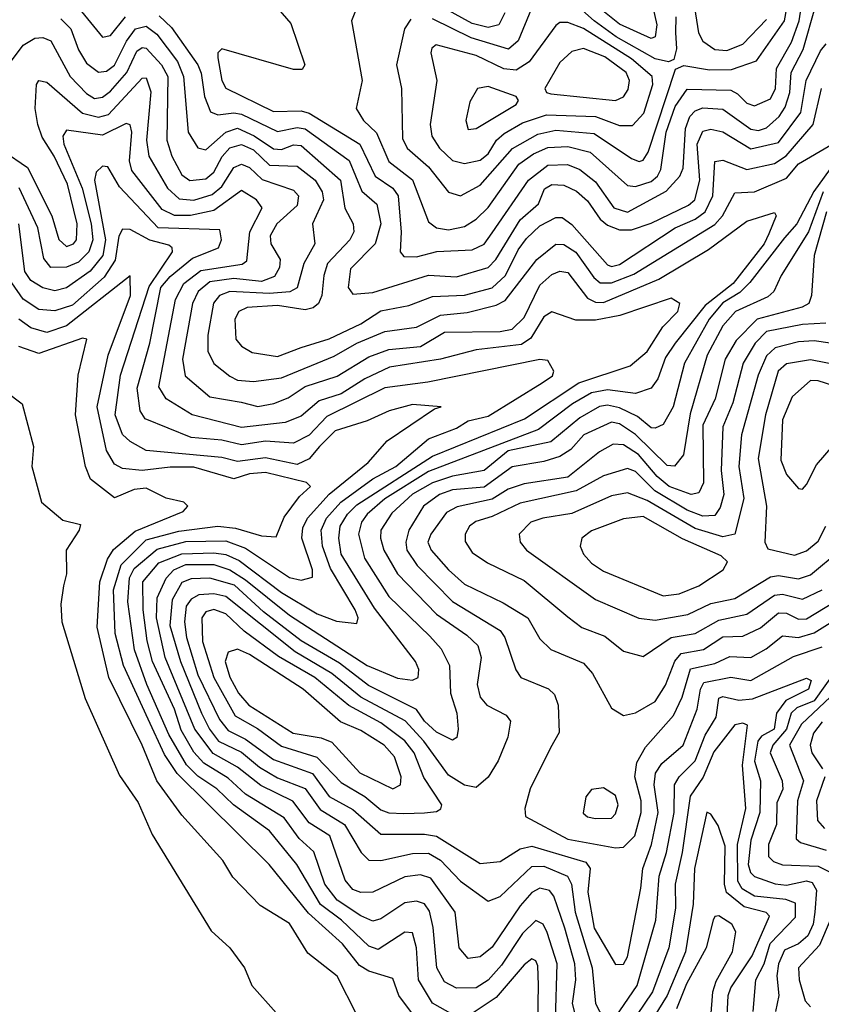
# Model space of a CAD drawing. Extents: x 1308313 to 1441400, y 959662 to 1036319.
# Tile 196 of 256: x 1312577 to 1314593, y 1019263 to 1021738. Entities that reach past the tile are written whole.
import ezdxf

# ---------------------------------------------------------------- set-up
doc = ezdxf.new("R2010")
doc.units = 0

msp = doc.modelspace()

# ---------------------------------------------------------------- linework, layer by layer
at = {"layer": '0CON10XD'}
for points in [[(1313560.6, 1021739.4), (1313544.8, 1021715.2), (1313524.4, 1021625), (1313537.1, 1021565), (1313539.3, 1021439.3), (1313551.6, 1021415), (1313605, 1021368.5), (1313655, 1021304.7), (1313685, 1021295.7), (1313735, 1021322.2), (1313816, 1021414), (1313879.9, 1021450.1), (1313925, 1021460.5), (1314021.7, 1021451.7), (1314115, 1021389), (1314135, 1021381.7), (1314145, 1021384.8), (1314157.4, 1021405), (1314226.1, 1021613.9), (1314247, 1021623), (1314311.7, 1021611.7), (1314366.7, 1021613.3), (1314429.5, 1021635), (1314500.4, 1021735), (1314527.1, 1021885)], [(1313434.7, 1021795), (1313411.2, 1021735), (1313438.1, 1021585), (1313422.9, 1021515), (1313441.3, 1021485), (1313474.1, 1021454.1), (1313505, 1021381.5), (1313565, 1021335.5), (1313605, 1021229.6), (1313624.9, 1021214.9), (1313655, 1021210.3), (1313695, 1021218.3), (1313725, 1021236.4), (1313755, 1021266), (1313831.8, 1021375), (1313869, 1021401), (1313905, 1021417), (1313955, 1021419.7), (1314011.3, 1021405), (1314105, 1021321.6), (1314125, 1021319.1), (1314165, 1021331.8), (1314181, 1021345), (1314188.8, 1021361.2), (1314202.6, 1021455), (1314225, 1021520), (1314255, 1021563.8), (1314365, 1021560.7), (1314382.1, 1021552.1), (1314405, 1021528.4), (1314425, 1021521.2), (1314465, 1021539.3), (1314477, 1021565), (1314480, 1021615), (1314518, 1021682), (1314537.1, 1021735), (1314555.7, 1021855)], [(1314152.3, 1021845), (1314179.3, 1021725), (1314175.2, 1021695), (1314165, 1021691.2), (1314085, 1021726.6), (1314030.4, 1021770.4)], [(1314226.6, 1021745), (1314225.6, 1021705.6), (1314228.8, 1021665), (1314222, 1021638), (1314208, 1021632), (1314175, 1021639.7), (1314076.9, 1021695), (1314021.6, 1021735), (1313955, 1021794.8)], [(1312725, 1021767.9), (1312785, 1021694.1), (1312805, 1021698.6), (1312842.6, 1021745)], [(1313226.1, 1021766.1), (1313258.8, 1021728.8), (1313293.8, 1021625), (1313286.8, 1021613.2), (1313265, 1021613.1), (1313085, 1021664.5), (1313075.5, 1021655), (1313075, 1021642.5), (1313084.9, 1021585), (1313095, 1021565.8), (1313215, 1021507), (1313285, 1021508.9), (1313305, 1021503.3), (1313432.2, 1021425), (1313471, 1021345), (1313514.9, 1021314.9), (1313528.5, 1021295), (1313536, 1021204), (1313533.6, 1021155), (1313542.7, 1021142.7), (1313575, 1021142.2), (1313625.7, 1021155.7), (1313715, 1021160), (1313745, 1021174.1), (1313765, 1021202.5), (1313856, 1021335), (1313905, 1021372.4), (1313954.2, 1021374.2), (1313985, 1021361.9), (1314025, 1021330.4), (1314071.1, 1021265), (1314105, 1021254.6), (1314202.5, 1021307.5), (1314236.8, 1021345), (1314245.2, 1021365), (1314250.8, 1021465), (1314261.9, 1021495), (1314275, 1021509.4), (1314295, 1021516.5), (1314345, 1021513.6), (1314415, 1021462.6), (1314435, 1021459.2), (1314455, 1021466.1), (1314486.5, 1021495), (1314501.6, 1021518.4), (1314513.8, 1021555), (1314516.6, 1021605), (1314546.9, 1021663.1), (1314578, 1021772)], [(1313863.9, 1021766.1), (1313830.7, 1021685), (1313806.4, 1021663.6), (1313712.4, 1021692.4), (1313615, 1021740.6)], [(1313796.6, 1021755), (1313781.8, 1021725), (1313755, 1021718.4), (1313715, 1021728.2), (1313646, 1021766)], [(1314271.4, 1021785), (1314283.9, 1021705), (1314295, 1021684.1), (1314325, 1021663.3), (1314355, 1021660.3), (1314395, 1021676.6), (1314455, 1021738.6)], [(1312927.7, 1021747.7), (1312958.7, 1021718.7), (1313024.7, 1021624.7), (1313033.3, 1021603.3), (1313041.5, 1021545), (1313056.9, 1021506.9), (1313075, 1021499.3), (1313115, 1021504.3), (1313135, 1021500.6), (1313225, 1021457.4), (1313275, 1021467.1), (1313295, 1021464), (1313405, 1021384.4), (1313437.4, 1021307.4), (1313475, 1021274.6), (1313484.9, 1021225), (1313470.6, 1021175), (1313408.4, 1021111.6), (1313403, 1021065), (1313415, 1021048.5), (1313465, 1021052.8), (1313605, 1021095.7), (1313675, 1021091.8), (1313755, 1021115.2), (1313773.8, 1021135), (1313835, 1021234.8), (1313881.2, 1021275), (1313896.9, 1021313.1), (1313915, 1021323.7), (1313945, 1021322), (1313977.1, 1021307.1), (1314005, 1021283.2), (1314036.3, 1021236.3), (1314055, 1021221.9), (1314085, 1021209.9), (1314115, 1021210.3), (1314165, 1021226.7), (1314258.3, 1021271.7), (1314274.8, 1021285.2), (1314287.4, 1021335), (1314280.3, 1021425), (1314295, 1021457.9), (1314315, 1021463.2), (1314345, 1021456.6), (1314415, 1021413.9), (1314485, 1021429.1), (1314541.2, 1021505), (1314554.4, 1021585.6), (1314590.3, 1021659.7), (1314605, 1021677.6)], [(1312680.4, 1021740.4), (1312705.7, 1021715), (1312725, 1021662.2), (1312745, 1021628.6), (1312775, 1021605.9), (1312795, 1021608.3), (1312815, 1021624.2), (1312845.8, 1021684.2), (1312868.1, 1021715), (1312895, 1021722.1), (1312922.1, 1021702.1), (1312973.3, 1021633.3), (1312988.4, 1021595), (1313000.3, 1021455), (1313025, 1021415.7), (1313045, 1021410.9), (1313095, 1021455.4), (1313125, 1021465.3), (1313166.2, 1021446.2), (1313215, 1021413.1), (1313235, 1021412.1), (1313265, 1021423.5), (1313285, 1021421.5), (1313383.9, 1021335), (1313394.3, 1021264.3), (1313415.2, 1021225.2), (1313417.1, 1021205), (1313407, 1021185), (1313350.6, 1021125), (1313341.4, 1021095), (1313337, 1021045), (1313328.2, 1021025), (1313315, 1021013.8), (1313295, 1021008.8), (1313225, 1021019.5), (1313149.2, 1021015), (1313127.8, 1021005), (1313117.7, 1020985), (1313120.4, 1020935), (1313135, 1020917.8), (1313161.6, 1020901.6), (1313225, 1020891.8), (1313285, 1020914), (1313355, 1020936), (1313435, 1020973.4), (1313485, 1021006.2), (1313555, 1021019.4), (1313615, 1021042.5), (1313695, 1021045.6), (1313765, 1021064.1), (1313798.6, 1021095), (1313830.4, 1021159.6), (1313851.7, 1021188.3), (1313885, 1021220.2), (1313925, 1021240.8), (1313940.9, 1021240.9), (1313965, 1021223.4), (1314055, 1021121.7), (1314065, 1021117.9), (1314085, 1021122.8), (1314225, 1021214.6), (1314275, 1021236.6), (1314300.7, 1021255), (1314319.5, 1021295), (1314325, 1021382), (1314345, 1021384.8), (1314405, 1021361.9), (1314475, 1021376.9), (1314504.5, 1021395.5), (1314572, 1021475), (1314593.3, 1021565)], [(1313695, 1021376.7), (1313735, 1021384.8), (1313755, 1021401.2), (1313776.2, 1021435), (1313795, 1021452.1), (1313841.4, 1021478.6), (1313901.4, 1021498.6), (1314025, 1021494.7), (1314085, 1021472.5), (1314118, 1021472), (1314146.7, 1021503.3), (1314169.1, 1021575), (1314166.9, 1021595), (1314115, 1021639.8), (1313995, 1021715.6), (1313955, 1021731.4), (1313935, 1021730.7), (1313925, 1021723.1), (1313858.1, 1021631.9), (1313825, 1021611.1), (1313794.3, 1021614.3), (1313725, 1021648.2), (1313624.2, 1021675), (1313613.4, 1021666.6), (1313610.7, 1021655), (1313625.8, 1021585), (1313608.8, 1021475), (1313613, 1021445), (1313632.8, 1021415), (1313665, 1021384), (1313695, 1021376.7)], [(1312556.2, 1021635), (1312585.6, 1021674.4), (1312615, 1021691.4), (1312635, 1021693.7), (1312655, 1021684.7), (1312704, 1021595), (1312745, 1021552.3), (1312765, 1021540), (1312785, 1021543.5), (1312805, 1021558.5), (1312845.9, 1021605), (1312871.4, 1021658.6), (1312885, 1021667.9), (1312895, 1021666.9), (1312933.8, 1021625), (1312949.5, 1021595), (1312947.1, 1021435), (1312959.4, 1021395), (1312985, 1021348.1), (1313005, 1021333.5), (1313045, 1021338.4), (1313065.2, 1021354.8), (1313085.8, 1021394.2), (1313105, 1021415.6), (1313135, 1021424), (1313165, 1021410.6), (1313205, 1021372.7), (1313275, 1021370), (1313319.5, 1021335), (1313337.6, 1021305), (1313341.2, 1021285), (1313312.8, 1021225), (1313319.4, 1021175), (1313291.6, 1021125), (1313275, 1021063.8), (1313256, 1021054), (1313205, 1021049.9), (1313105, 1021054.9), (1313079.4, 1021045), (1313064.3, 1021025.7), (1313049.6, 1020945), (1313050.4, 1020905), (1313065, 1020874.1), (1313105, 1020842.5), (1313125, 1020832), (1313165, 1020828.3), (1313235, 1020838.3), (1313367.6, 1020892.4), (1313425, 1020924.9), (1313495, 1020954.6), (1313575, 1020964.9), (1313634.7, 1020995.3), (1313702.3, 1021002.3), (1313775, 1021020.8), (1313797.8, 1021032.2), (1313876.9, 1021135), (1313925, 1021174), (1313945, 1021172.8), (1313975, 1021154.1), (1314020.2, 1021090.2), (1314036.6, 1021076.6), (1314065, 1021076.8), (1314121.2, 1021098.8), (1314325, 1021223.2), (1314344.1, 1021245), (1314375, 1021302.6), (1314425, 1021305.5), (1314505, 1021340.1), (1314535, 1021375.5), (1314620, 1021425)], [(1314075, 1021534.6), (1314095.6, 1021544.4), (1314107.2, 1021562.8), (1314110, 1021585), (1314102.3, 1021605), (1314047.9, 1021645), (1313995, 1021665.9), (1313965, 1021658.5), (1313935, 1021630.5), (1313897.1, 1021565), (1313901.4, 1021555), (1313912.1, 1021552.1), (1314075, 1021534.6)], [(1312535, 1021408.5), (1312596.7, 1021366.7), (1312657.4, 1021245), (1312675.4, 1021185.4), (1312695, 1021168.4), (1312712.4, 1021175), (1312719.4, 1021185), (1312721.8, 1021225), (1312697.2, 1021325), (1312663.9, 1021395), (1312633.2, 1021443.2), (1312622.8, 1021475), (1312615.6, 1021515), (1312618.9, 1021575), (1312625, 1021585.5), (1312645, 1021581.2), (1312735, 1021503.3), (1312775, 1021493.2), (1312800, 1021500), (1312885, 1021590.7), (1312895, 1021591.9), (1312906.8, 1021556.8), (1312896, 1021435), (1312902, 1021395), (1312948.2, 1021315), (1312977.7, 1021287.7), (1313015, 1021284.5), (1313061.1, 1021298.9), (1313085, 1021318.9), (1313115, 1021366.5), (1313135, 1021374.9), (1313155, 1021366.8), (1313186.5, 1021336.5), (1313265, 1021310), (1313277.9, 1021295), (1313275, 1021271), (1313223.1, 1021225), (1313206.4, 1021195), (1313208.4, 1021175), (1313232.1, 1021135), (1313230, 1021115), (1313217.6, 1021092.4), (1313185, 1021080.4), (1313115, 1021087.5), (1313055, 1021079.2), (1313025.4, 1021055), (1313011.4, 1021025), (1312985.9, 1020885), (1312993.1, 1020843.1), (1313055, 1020790.2), (1313133.6, 1020776.4), (1313175.5, 1020765.5), (1313216.3, 1020773.7), (1313252.2, 1020787.8), (1313295, 1020816.4), (1313375, 1020842.4), (1313455, 1020891.1), (1313505, 1020909.2), (1313585, 1020916.8), (1313645, 1020952.4), (1313785, 1020954.4), (1313815, 1020960.4), (1313845, 1020989.4), (1313885, 1021071.1), (1313915, 1021097.4), (1313935, 1021106.2), (1313955, 1021102.8), (1314005, 1021038.2), (1314025, 1021028.1), (1314045, 1021026.9), (1314184.1, 1021085.9), (1314309.2, 1021160.8), (1314405, 1021231.4), (1314475, 1021253.3), (1314479.2, 1021245), (1314460.3, 1021199.7), (1314449.1, 1021175), (1314371.2, 1021075), (1314300.4, 1021019.6), (1314225.1, 1020925), (1314200.9, 1020889.1), (1314181.2, 1020835), (1314165, 1020811.6), (1314125, 1020798.6), (1314055, 1020807.9), (1314015, 1020800), (1313967.2, 1020772.8), (1313881.8, 1020708.2), (1313605, 1020602.6), (1313495, 1020533.4), (1313450.7, 1020495), (1313436.8, 1020475), (1313428.6, 1020445), (1313443.7, 1020385), (1313505, 1020288.1), (1313608.3, 1020188.3), (1313636.8, 1020156.8), (1313657.4, 1020115), (1313660.6, 1020045), (1313675.7, 1019995), (1313679.7, 1019955), (1313675.8, 1019934.2), (1313665, 1019927.1), (1313625, 1019947.2), (1313595, 1019974.9), (1313575, 1020004.1), (1313454.4, 1020064.4), (1313381, 1020121), (1313285, 1020176.8), (1313189.9, 1020249.9), (1313116.7, 1020316.7), (1313055, 1020334.4), (1313007.7, 1020332.3), (1312985, 1020323.1), (1312960.3, 1020279.7), (1312954.4, 1020215), (1312981.2, 1020125), (1313034.2, 1019995), (1313053.8, 1019955), (1313076.9, 1019925), (1313135, 1019896.7), (1313179.6, 1019859.6), (1313225, 1019832.9), (1313295, 1019805.7), (1313332.6, 1019752.6), (1313394, 1019715), (1313435.2, 1019645), (1313455, 1019625.2), (1313485, 1019624.5), (1313565, 1019642.1), (1313605, 1019643.3), (1313635.2, 1019625.2), (1313685, 1019572.9), (1313755, 1019522.2), (1313785, 1019534.2), (1313865, 1019609.4), (1313895, 1019610.5), (1313954.8, 1019585), (1313964.1, 1019565), (1313973.3, 1019495), (1314016.4, 1019355), (1314024.8, 1019265), (1314045, 1019227.1)], [(1313705, 1021462.5), (1313725, 1021464.7), (1313825.4, 1021525), (1313830.9, 1021535), (1313825.6, 1021545), (1313755, 1021570.3), (1313727.8, 1021565), (1313708.6, 1021531.4), (1313698.4, 1021485), (1313705, 1021462.5)], [(1313425, 1020518.8), (1313615, 1020641.2), (1313846.1, 1020735), (1313983.1, 1020825), (1314112.3, 1020867.7), (1314155, 1020904.4), (1314193.8, 1020966.2), (1314231.9, 1021005), (1314236.8, 1021025), (1314215, 1021038.3), (1314085.7, 1020994.3), (1314025, 1020982.6), (1313975, 1020983), (1313915, 1021003.9), (1313895, 1020991.1), (1313862.2, 1020937.8), (1313838.6, 1020921.4), (1313725, 1020908.6), (1313635, 1020884.8), (1313506.4, 1020865), (1313445, 1020835.6), (1313385, 1020797.6), (1313329.6, 1020780.4), (1313285, 1020741.4), (1313244.4, 1020725.6), (1313135, 1020712.9), (1313010.9, 1020745), (1312945.1, 1020785.1), (1312926.6, 1020815), (1312968.4, 1021035), (1312989.3, 1021075), (1313032.2, 1021107.8), (1313136.4, 1021123.6), (1313148.2, 1021131.8), (1313155.4, 1021205), (1313186.7, 1021265), (1313172.1, 1021285), (1313135, 1021309.1), (1313065, 1021258.9), (1313006.3, 1021246.3), (1312966.2, 1021246.2), (1312935, 1021261), (1312859.3, 1021359.3), (1312853.2, 1021383.2), (1312859.2, 1021455), (1312855, 1021473.5), (1312845, 1021476.8), (1312785, 1021447.8), (1312695, 1021460.4), (1312685.3, 1021445), (1312687.6, 1021425), (1312734, 1021315), (1312756.9, 1021225), (1312760.9, 1021185), (1312751.1, 1021155), (1312725, 1021128.7), (1312695, 1021115.9), (1312655.6, 1021115.6), (1312637.9, 1021137.9), (1312622.8, 1021215), (1312575.4, 1021315.4)], [(1314641.1, 1021398.9), (1314573.5, 1021306.5), (1314530.7, 1021225), (1314500.1, 1021189.9), (1314412.7, 1021077.3), (1314387.3, 1021052.7), (1314345, 1021026.7), (1314310.3, 1020985), (1314248.5, 1020875), (1314220.1, 1020765), (1314195, 1020720.7), (1314175, 1020711.1), (1314165, 1020712.6), (1314130.8, 1020740.8), (1314085, 1020762.8), (1314055, 1020769.6), (1314035, 1020765.5), (1313985, 1020737.1), (1313912.8, 1020677.2), (1313805, 1020654), (1313745, 1020604.9), (1313665, 1020591), (1313615, 1020573.9), (1313565, 1020545.5), (1313512.3, 1020497.7), (1313485.2, 1020455), (1313484, 1020435), (1313492.5, 1020405), (1313526.8, 1020345), (1313625, 1020243.5), (1313701.5, 1020191.5), (1313729.1, 1020165), (1313737.4, 1020135), (1313727.1, 1020067.1), (1313735, 1020035.6), (1313751.8, 1020015), (1313800.2, 1019990.2), (1313811.1, 1019975), (1313804.7, 1019935), (1313779.7, 1019875), (1313755, 1019833.8), (1313725, 1019808.6), (1313695, 1019814.4), (1313655, 1019839.6), (1313593.5, 1019925), (1313545.9, 1019975.9), (1313435, 1020035.3), (1313361.7, 1020095), (1313269.5, 1020149.5), (1313095, 1020288.4), (1313065, 1020295.3), (1313027.5, 1020292.5), (1313008.3, 1020281.7), (1312995.9, 1020264.1), (1312991.7, 1020225), (1312996.4, 1020185), (1313025, 1020091.2), (1313079.5, 1019979.5), (1313101.4, 1019951.4), (1313145, 1019929.4), (1313215, 1019878.6), (1313313.3, 1019843.3), (1313355.5, 1019785.5), (1313415, 1019752.7), (1313485, 1019691.1), (1313595, 1019691), (1313625, 1019685.9), (1313735, 1019617), (1313785, 1019622.5), (1313835, 1019654.2), (1313865, 1019660.6), (1314000.6, 1019620.6), (1314011, 1019605), (1314005.9, 1019545), (1314021.5, 1019455), (1314075, 1019363.2), (1314095, 1019363.9), (1314105, 1019382.5), (1314138.4, 1019555)], [(1313924, 1019224), (1313928.4, 1019365), (1313903.4, 1019443.4), (1313892.8, 1019465), (1313875, 1019474.3), (1313841.5, 1019441.5), (1313788.5, 1019361.5), (1313755, 1019324), (1313725, 1019304.8), (1313675, 1019304.1), (1313645, 1019319.7), (1313626.1, 1019355), (1313616.7, 1019456.7), (1313607.4, 1019497.4), (1313595, 1019516), (1313575, 1019522.6), (1313545, 1019517.9), (1313485, 1019477.8), (1313465, 1019472.6), (1313435, 1019485.4), (1313375.1, 1019525.1), (1313343.8, 1019565), (1313316.5, 1019646.5), (1313280, 1019680), (1313242.3, 1019732.3), (1313145, 1019791.7), (1313101.4, 1019831.4), (1313039.6, 1019869.6), (1313015, 1019897), (1312982.6, 1019952.6), (1312966.4, 1020005), (1312911.2, 1020125), (1312897.2, 1020177.2), (1312887.1, 1020255), (1312886.8, 1020325), (1312926.7, 1020373.3), (1312985, 1020395.5), (1313065, 1020398.4), (1313095, 1020393.5), (1313129.1, 1020379.1), (1313235, 1020298.2), (1313325, 1020244.9), (1313373.4, 1020226.6), (1313425, 1020220.5), (1313427.6, 1020235), (1313420.7, 1020255), (1313358.3, 1020358.3), (1313338.2, 1020415), (1313334.6, 1020455), (1313348.7, 1020485), (1313384.8, 1020525.2), (1313465, 1020583.8), (1313523, 1020615), (1313605, 1020684.9), (1313675, 1020711.7), (1313705, 1020729.7), (1313755, 1020741.7), (1313890.8, 1020825), (1313916.9, 1020843.1), (1313919.7, 1020855), (1313905, 1020881.5), (1313885, 1020884.2), (1313602.9, 1020827.1), (1313495, 1020812.4), (1313348.9, 1020741.1), (1313305, 1020694), (1313265, 1020673.4), (1313195, 1020678.5), (1313135, 1020669.1), (1313085, 1020681.6), (1313007.9, 1020687.9), (1312892.6, 1020735), (1312879.5, 1020755), (1312871.9, 1020811.9), (1312904.4, 1020925), (1312931.9, 1021065), (1312955, 1021092.8), (1313011.7, 1021138.3), (1313077.2, 1021165), (1313084.3, 1021185), (1313080.2, 1021210.2), (1312924.8, 1021214.8), (1312827.8, 1021317.8), (1312798.3, 1021368.3), (1312785, 1021369.7), (1312769.2, 1021355), (1312764.9, 1021335.1), (1312792.8, 1021185), (1312786, 1021145), (1312754.3, 1021105.7), (1312695, 1021064), (1312665, 1021056.6), (1312635, 1021064.3), (1312605, 1021082.2), (1312589.5, 1021105), (1312574.7, 1021225)], [(1314597, 1021305), (1314560.8, 1021205), (1314491.4, 1021095), (1314473.5, 1021055), (1314458.5, 1021041.5), (1314377, 1021005), (1314345, 1020968.8), (1314305.6, 1020895), (1314262.5, 1020747.5), (1314245.7, 1020644.3), (1314223.8, 1020616.2), (1314205, 1020617.7), (1314125, 1020695.1), (1314085, 1020722.5), (1314065, 1020726.7), (1313995.6, 1020695), (1313962.5, 1020657.5), (1313935, 1020640.5), (1313895, 1020627.3), (1313815, 1020614.4), (1313745, 1020563.5), (1313665, 1020556.4), (1313632.3, 1020545), (1313592.2, 1020515), (1313555.1, 1020454.9), (1313547.7, 1020425), (1313550.4, 1020405), (1313576.2, 1020366.2), (1313665, 1020276.1), (1313785, 1020202.8), (1313796.6, 1020185), (1313824.1, 1020104.1), (1313837.1, 1020085), (1313906.2, 1020056.2), (1313921.9, 1020041.9), (1313931.1, 1020015), (1313933.5, 1019946.5), (1313911.7, 1019908.3), (1313860.4, 1019805), (1313847.1, 1019755), (1313848.9, 1019735), (1313955, 1019678.4), (1314075, 1019656.5), (1314095, 1019658), (1314123.3, 1019686.7), (1314139.9, 1019745), (1314139.4, 1019775), (1314123.8, 1019835), (1314128.6, 1019871.4), (1314150.8, 1019909.2), (1314221, 1019989), (1314242.4, 1020035), (1314263.4, 1020106.6), (1314325, 1020119.6), (1314362.3, 1020137.7), (1314415, 1020134.9), (1314453.6, 1020156.4), (1314495, 1020189.8), (1314535, 1020184.9), (1314575, 1020196.8), (1314666.1, 1020253.9)], [(1314605.8, 1021255), (1314574.3, 1021145), (1314567.8, 1021045), (1314561.2, 1021025), (1314544.7, 1021015.3), (1314431, 1020985), (1314378.5, 1020931.5), (1314350.8, 1020885), (1314325.6, 1020785), (1314295, 1020718.9), (1314296, 1020574), (1314285, 1020548.9), (1314265, 1020544.6), (1314210.1, 1020565), (1314179.8, 1020589.8), (1314132.9, 1020645), (1314095, 1020669.6), (1314068.8, 1020671.2), (1314035, 1020651.6), (1313955, 1020588.5), (1313845, 1020571.8), (1313805, 1020558), (1313765, 1020533), (1313676.7, 1020513.3), (1313650.3, 1020499.7), (1313611, 1020445), (1313603.6, 1020425), (1313611.2, 1020405), (1313655.5, 1020355), (1313695, 1020319.5), (1313792.5, 1020272.5), (1313854.7, 1020235), (1313885, 1020181.5), (1313912.3, 1020155), (1313995, 1020120.7), (1314017.6, 1020095), (1314065, 1020007.5), (1314095, 1019989.5), (1314125, 1019995.9), (1314175, 1020024.7), (1314200.5, 1020065), (1314224.1, 1020125.9), (1314240.4, 1020145), (1314296.1, 1020155), (1314345, 1020186.5), (1314395, 1020188.8), (1314440.1, 1020209.9), (1314485, 1020247.3), (1314505, 1020246), (1314535, 1020231.5), (1314555, 1020232.4), (1314625.9, 1020275)], [(1313667, 1019237), (1313615, 1019266.4), (1313579.8, 1019325), (1313575.1, 1019405.1), (1313565, 1019442.9), (1313545, 1019444.4), (1313478.6, 1019401.4), (1313455, 1019409), (1313386, 1019475), (1313333.7, 1019513.7), (1313273.6, 1019615), (1313205, 1019699.5), (1313114.5, 1019764.5), (1313073, 1019805), (1313025, 1019836.6), (1312996, 1019865), (1312951.8, 1019941.8), (1312896.8, 1020066.8), (1312866, 1020154), (1312849.2, 1020275), (1312852.6, 1020335), (1312865, 1020358.8), (1312922.5, 1020407.5), (1312995, 1020426.2), (1313095, 1020428.2), (1313145, 1020409.9), (1313255, 1020335.9), (1313285, 1020329.4), (1313313, 1020337), (1313313.2, 1020355), (1313286.5, 1020435), (1313288.8, 1020461.2), (1313300.4, 1020485), (1313354.8, 1020545.2), (1313452.9, 1020625), (1313500.6, 1020679.4), (1313620, 1020760), (1313636.7, 1020765), (1313565, 1020771.2), (1313505.6, 1020755), (1313450.4, 1020729.6), (1313370, 1020705), (1313330.5, 1020665), (1313305, 1020634.3), (1313275, 1020620.2), (1313195, 1020636.9), (1313125, 1020627.7), (1313085, 1020637.9), (1312895.2, 1020655.2), (1312855, 1020677.5), (1312835.6, 1020695.6), (1312816.8, 1020745), (1312830.8, 1020845), (1312902.4, 1021067.6), (1312961.3, 1021155), (1312960.3, 1021165), (1312951.6, 1021171.6), (1312903.8, 1021183.9), (1312855, 1021211), (1312835, 1021211.4), (1312826.4, 1021193.6), (1312816.7, 1021133.3), (1312789.1, 1021090.9), (1312709.6, 1021020.4), (1312665, 1021006.3), (1312625, 1021009.9), (1312585.9, 1021035.9), (1312557.1, 1021077.1)], [(1313592.2, 1019202.2), (1313530.4, 1019285), (1313515, 1019328.5), (1313455, 1019346.7), (1313431, 1019361), (1313388.5, 1019415), (1313302.7, 1019492.7), (1313204.3, 1019615), (1312973.2, 1019843.2), (1312940.9, 1019890.9), (1312899.7, 1019979.7), (1312837.7, 1020115), (1312817.2, 1020195), (1312812.9, 1020305), (1312831.9, 1020368.1), (1312895, 1020430.4), (1312977.2, 1020452.8), (1313075, 1020464.9), (1313119.7, 1020459.7), (1313185, 1020441), (1313221.5, 1020438.5), (1313242.3, 1020487.7), (1313280.6, 1020539.4), (1313307.9, 1020565), (1313298, 1020575), (1313195, 1020599.9), (1313155, 1020596.6), (1313115, 1020583.8), (1313015, 1020613.3), (1312955, 1020613.7), (1312885.1, 1020605.1), (1312835, 1020609.8), (1312815, 1020621), (1312795.1, 1020655), (1312771.4, 1020765), (1312799.4, 1020895), (1312855.7, 1021045), (1312855, 1021094.2), (1312695, 1020968.4), (1312645, 1020951.8), (1312605, 1020963.8), (1312574.5, 1020985)], [(1314604.3, 1020975.7), (1314545, 1020972), (1314455, 1020954.1), (1314426.6, 1020925), (1314395.9, 1020875), (1314369.8, 1020775), (1314344.9, 1020715), (1314340.7, 1020605), (1314347.3, 1020545), (1314338, 1020512), (1314325, 1020492.1), (1314295, 1020490.6), (1314255, 1020504.9), (1314174.2, 1020554.2), (1314125, 1020602.2), (1314105, 1020610.2), (1314045, 1020591.7), (1313976, 1020554), (1313835, 1020522.7), (1313765, 1020489.1), (1313723.5, 1020476.5), (1313707.8, 1020465), (1313697.1, 1020445), (1313696.7, 1020426.7), (1313715, 1020399.2), (1313752.8, 1020372.8), (1313845, 1020328.5), (1313955, 1020237.5), (1313990.1, 1020210.1), (1314048.4, 1020188.4), (1314095, 1020150.7), (1314145, 1020137.2), (1314214.7, 1020185.3), (1314275, 1020195.6), (1314335, 1020228.8), (1314405, 1020243.9), (1314475, 1020291.9), (1314495, 1020293.8), (1314545, 1020281.2), (1314595, 1020305.1)], [(1313425, 1019236.7), (1313375, 1019333.9), (1313301.7, 1019391.7), (1313255, 1019466.3), (1313181.8, 1019511.8), (1313112.8, 1019582.8), (1313088, 1019625), (1312985, 1019739), (1312921.8, 1019825), (1312884.8, 1019915), (1312800.8, 1020085), (1312771.6, 1020211.6), (1312778.6, 1020325), (1312798, 1020382), (1312813.2, 1020406.8), (1312867.2, 1020452.8), (1312987.7, 1020502.3), (1313000, 1020515), (1312990, 1020525), (1312945, 1020535.5), (1312895, 1020560.4), (1312865, 1020557.1), (1312815, 1020536.1), (1312755, 1020583.4), (1312742.2, 1020615), (1312717.3, 1020745), (1312724.2, 1020845), (1312745.4, 1020935.4), (1312735, 1020937.3), (1312625, 1020898.7), (1312575, 1020916.7)], [(1314655, 1020919.2), (1314575, 1020930.8), (1314535, 1020928.4), (1314476.6, 1020913.4), (1314455, 1020893.1), (1314433.5, 1020845), (1314391.6, 1020695), (1314385.1, 1020615), (1314397.7, 1020535), (1314375.4, 1020444.6), (1314345, 1020438.3), (1314275, 1020458.8), (1314155, 1020529.2), (1314105, 1020548.9), (1314065, 1020541.7), (1313965, 1020496.6), (1313892.5, 1020485), (1313862, 1020475), (1313832.7, 1020445), (1313835.4, 1020425), (1313851.2, 1020405), (1314025, 1020280.4), (1314133.8, 1020233.8), (1314175, 1020228.6), (1314256.9, 1020243.1), (1314315, 1020270.4), (1314375, 1020282.9), (1314465, 1020338), (1314485, 1020340.8), (1314535, 1020332.6), (1314565, 1020342.7), (1314640, 1020405)], [(1314638.6, 1020868.6), (1314565, 1020883.5), (1314505, 1020873.2), (1314483.8, 1020855), (1314451.9, 1020745), (1314433.4, 1020635), (1314455.1, 1020515.1), (1314450.5, 1020425), (1314458.1, 1020408.1), (1314525, 1020392.1), (1314555, 1020403.3), (1314585, 1020427.6), (1314604.2, 1020465)], [(1312497, 1020837), (1312582.9, 1020772.9), (1312611.5, 1020665), (1312607.5, 1020615), (1312631.9, 1020525), (1312685, 1020480), (1312729.4, 1020469.4), (1312726.2, 1020455), (1312693.9, 1020405), (1312694.5, 1020345), (1312687.1, 1020315), (1312680.6, 1020269.4), (1312683.2, 1020225), (1312741.7, 1020031.7), (1312828, 1019838), (1312875, 1019770.6), (1312910.1, 1019690.1), (1313058.2, 1019448.2), (1313105.6, 1019405), (1313141.9, 1019355), (1313160.9, 1019310.9), (1313222.1, 1019242.1)], [(1314705, 1020791.4), (1314585, 1020830.6), (1314565, 1020831.2), (1314519.6, 1020790.4), (1314495, 1020732), (1314491.2, 1020631.2), (1314505, 1020594.6), (1314535, 1020559.4), (1314545, 1020558.1), (1314555, 1020569.4), (1314580.8, 1020619.2), (1314622.5, 1020667.5)], [(1313975, 1019232.5), (1313967.2, 1019265), (1313975.6, 1019325), (1313972.7, 1019365), (1313947.9, 1019455), (1313920, 1019535), (1313909.2, 1019549.2), (1313885, 1019555.2), (1313865, 1019544.5), (1313835, 1019511), (1313765, 1019406.8), (1313735, 1019382.3), (1313705, 1019378.2), (1313682.2, 1019405), (1313671.7, 1019495), (1313610.5, 1019580.5), (1313585, 1019589.1), (1313545, 1019583.6), (1313465, 1019544.8), (1313435, 1019544.4), (1313415, 1019552), (1313394.9, 1019574.9), (1313356.4, 1019686.4), (1313305, 1019719.2), (1313263.9, 1019773.9), (1313183.1, 1019813.1), (1313125, 1019859), (1313063.3, 1019893.3), (1313017.5, 1019955), (1312943, 1020135), (1312921.3, 1020235), (1312922.7, 1020285), (1312945.5, 1020334.5), (1312964.8, 1020355), (1312995, 1020368.4), (1313065, 1020368.7), (1313105, 1020355.1), (1313145, 1020330.5), (1313255, 1020241.6), (1313450.3, 1020115), (1313526.8, 1020083.2), (1313565, 1020078.2), (1313578.5, 1020085), (1313580.5, 1020105), (1313572.1, 1020125), (1313468.8, 1020258.8), (1313385.6, 1020395), (1313379.4, 1020435), (1313382.8, 1020465), (1313401.1, 1020495), (1313425, 1020518.8)], [(1314195, 1020289.7), (1314235, 1020294.8), (1314285, 1020314.8), (1314345.4, 1020355), (1314356.5, 1020375), (1314340.7, 1020390.7), (1314243.5, 1020433.5), (1314145, 1020489.1), (1314095, 1020483.4), (1314015, 1020453.5), (1313990.3, 1020435), (1313985.9, 1020415), (1313994.7, 1020395), (1314015, 1020372.1), (1314045, 1020351.9), (1314195, 1020289.7)], [(1313542.5, 1019742.5), (1313595, 1019744.5), (1313625, 1019748.2), (1313635.6, 1019754.4), (1313638.8, 1019765), (1313593.5, 1019833.5), (1313568.5, 1019895), (1313545, 1019925.1), (1313485, 1019971), (1313404.2, 1020014.2), (1313318.8, 1020085), (1313227.7, 1020137.7), (1313141.3, 1020201.3), (1313095.2, 1020245), (1313065, 1020255.6), (1313045, 1020249.8), (1313035.2, 1020235), (1313036.4, 1020175), (1313064.7, 1020085), (1313118.4, 1019988.4), (1313175, 1019956.6), (1313235, 1019911.9), (1313324.1, 1019884.1), (1313385, 1019820.8), (1313445, 1019785.9), (1313485, 1019752.3), (1313505, 1019744.6), (1313542.5, 1019742.5)], [(1314138.4, 1019555), (1314144.1, 1019605), (1314165.6, 1019665), (1314182, 1019745), (1314172.7, 1019815), (1314175.9, 1019844.1), (1314191.8, 1019868.2), (1314245, 1019914.7), (1314280.1, 1020005), (1314288.4, 1020055), (1314297.6, 1020072.4), (1314365, 1020085.4), (1314415, 1020076.8), (1314522.8, 1020137.2), (1314595, 1020161.7)], [(1313515, 1019804.8), (1313534.6, 1019815), (1313535.9, 1019835), (1313519.3, 1019885), (1313493.7, 1019915), (1313435, 1019951.4), (1313383.6, 1019973.6), (1313289.8, 1020055), (1313155, 1020142.4), (1313124.4, 1020155.6), (1313101.5, 1020148.5), (1313093.2, 1020125), (1313105, 1020085.3), (1313127.2, 1020045), (1313153.4, 1020015), (1313264.7, 1019945), (1313335, 1019933.1), (1313361.9, 1019921.9), (1313432, 1019845), (1313515, 1019804.8)], [(1314632.7, 1020107.3), (1314575, 1020026), (1314531.2, 1020008.8), (1314516.8, 1019995), (1314505.2, 1019955), (1314471, 1019915), (1314464, 1019895), (1314494.1, 1019825), (1314495.8, 1019804.2), (1314480.5, 1019769.5), (1314480, 1019715), (1314459.5, 1019665), (1314459.5, 1019635), (1314472, 1019622), (1314495, 1019613.8), (1314585, 1019610.8), (1314615.2, 1019595)], [(1314075, 1019230.9), (1314129.8, 1019310.2), (1314176.2, 1019475), (1314184.7, 1019585), (1314203.6, 1019645), (1314222.7, 1019745), (1314223.5, 1019815), (1314235.1, 1019834.9), (1314275.5, 1019875), (1314300.5, 1019939.5), (1314328.4, 1019985), (1314335, 1020032.7), (1314345, 1020037.1), (1314385, 1020027.4), (1314419.2, 1020030.8), (1314555, 1020083.2), (1314567.4, 1020077.4), (1314560.7, 1020055), (1314503.3, 1020026.8), (1314479.6, 1019995), (1314474.1, 1019955), (1314442.6, 1019937.4), (1314432.6, 1019925), (1314424.5, 1019874.5), (1314439.3, 1019825), (1314438.3, 1019745), (1314415, 1019675.5), (1314408.9, 1019615), (1314414.8, 1019594.8), (1314425, 1019584.5), (1314476.4, 1019566.4), (1314505, 1019562.7), (1314555, 1019573.7), (1314569.3, 1019569.3), (1314580.2, 1019550.2), (1314576.1, 1019495)], [(1314630.1, 1020049.9), (1314542.8, 1019967.2), (1314512.7, 1019915), (1314548.1, 1019825), (1314532.5, 1019775), (1314529, 1019679), (1314539.9, 1019669.9), (1314605, 1019650.9)], [(1314421.3, 1019245), (1314427.6, 1019325), (1314449, 1019365), (1314463.7, 1019416.3), (1314527.6, 1019482.4), (1314527.8, 1019517.8), (1314503.6, 1019526.4), (1314425, 1019535.4), (1314393.4, 1019553.4), (1314382.9, 1019572.9), (1314382.2, 1019665), (1314402.5, 1019755), (1314394.4, 1019864.4), (1314407.1, 1019965), (1314395, 1019969.8), (1314375, 1019965.7), (1314322.5, 1019897.5), (1314295.7, 1019834.3), (1314263.2, 1019786.8), (1314243, 1019645), (1314225.1, 1019565), (1314225.6, 1019505), (1314209.5, 1019405), (1314168.1, 1019295), (1314127.8, 1019235)], [(1314595, 1019973.1), (1314573.2, 1019945), (1314564.5, 1019915), (1314569, 1019895), (1314596, 1019855)], [(1314601.3, 1019835), (1314580.3, 1019775), (1314583.3, 1019725), (1314600.3, 1019705)], [(1314025, 1019730), (1314065, 1019731.5), (1314075, 1019741.9), (1314081.6, 1019765), (1314075, 1019787.7), (1314045, 1019807.5), (1314015, 1019803.1), (1314000.9, 1019785), (1313993.8, 1019743.8), (1314004.4, 1019734.4), (1314025, 1019730)], [(1314352.9, 1019165), (1314358.2, 1019285), (1314365.5, 1019305), (1314419.1, 1019385), (1314462, 1019485), (1314453.8, 1019493.8), (1314398.4, 1019508.4), (1314354.3, 1019544.3), (1314348.8, 1019565), (1314350.8, 1019660.8), (1314333.1, 1019713.1), (1314315, 1019741.2), (1314305, 1019746.2), (1314273.8, 1019605), (1314270, 1019515), (1314251.4, 1019395), (1314204.7, 1019285), (1314161.1, 1019215)], [(1314576.1, 1019495), (1314572.5, 1019465), (1314558.3, 1019435), (1314535, 1019415.5), (1314500.4, 1019399.6), (1314485.1, 1019365), (1314480.6, 1019335), (1314485.4, 1019285), (1314477.6, 1019245)], [(1314309.3, 1019155), (1314319.5, 1019295), (1314328.4, 1019321.6), (1314369.6, 1019395), (1314377.6, 1019445), (1314367.5, 1019465), (1314335, 1019485.5), (1314325, 1019484.2), (1314320.8, 1019475), (1314302.9, 1019405), (1314253.7, 1019315), (1314228.1, 1019251.9)], [(1314614.7, 1019475), (1314587.7, 1019412.3), (1314535.2, 1019355), (1314536.7, 1019325), (1314552, 1019272), (1314565, 1019257.1)], [(1313877.9, 1019125), (1313881.4, 1019311.4), (1313879.6, 1019359.6), (1313875, 1019372.3), (1313865, 1019377.8), (1313845, 1019362.8), (1313775, 1019280), (1313715, 1019240)]]:
    msp.add_lwpolyline(points, dxfattribs=at)

doc.saveas('drawing.dxf')
